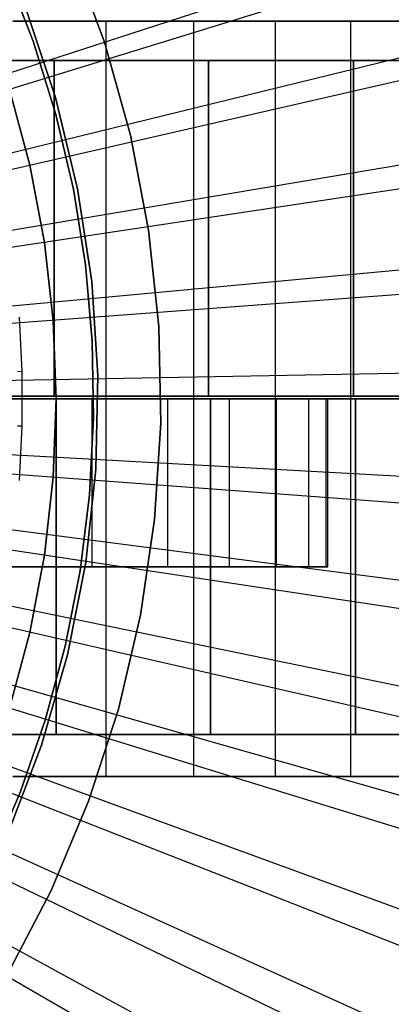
# Model space of a CAD drawing. Extents: x 0.1 to 20.1, y -10 to 10.
# Tile 97 of 127: x 12.5 to 13.4, y -1.4 to 0.9. Entities that reach past the tile are written whole.
import ezdxf

# ---------------------------------------------------------------- set-up
doc = ezdxf.new("R2010")
doc.units = 0
doc.header["$LTSCALE"] = 2.54
doc.layers.get('0').update_dxf_attribs({"linetype": 'CONTINUOUS'})

# ---------------------------------------------------------------- blocks, each defined once
blk = doc.blocks.new('DROPS_COLOR_E_STL')
at = {"color": 0}
for p, q in [((10.956, 0.2781, 14.6961), (19.6106, 3.0902, 1.7)), ((10.956, 0.2781, 14.6961), (19.6106, 3.0902, 1.7)), ((19.5624, 2.9188, 1.7), (10.9202, 0.253, 14.6161)), ((19.5624, 2.9188, 1.7), (10.9202, 0.253, 14.6161)), ((10.9742, 0.2141, 14.6961), (19.8128, 2.3794, 1.7)), ((10.9742, 0.2141, 14.6961), (19.8128, 2.3794, 1.7)), ((19.7541, 2.2035, 1.7), (10.9368, 0.191, 14.6161)), ((19.7541, 2.2035, 1.7), (10.9368, 0.191, 14.6161)), ((10.9876, 0.149, 14.6961), (19.962, 1.6555, 1.7)), ((10.9876, 0.149, 14.6961), (19.962, 1.6555, 1.7)), ((19.8917, 1.4759, 1.7), (10.9488, 0.1279, 14.6161)), ((19.8917, 1.4759, 1.7), (10.9488, 0.1279, 14.6161)), ((12.7154, 0.8498, 171.7), (12.6351, 1.0657, 171.7)), ((12.6351, 1.0657, 164.1), (12.7154, 0.8498, 164.1)), ((12.7154, 0.8498, 171.7), (12.6351, 1.0657, 171.7)), ((12.6351, 1.0657, 164.1), (12.7154, 0.8498, 164.1)), ((12.5457, 0.8523, 164.4), (12.4795, 1.0227, 164.4)), ((12.4795, 1.0227, 164.3), (12.5457, 0.8523, 164.3)), ((12.5457, 0.8523, 164.4), (12.4795, 1.0227, 164.4)), ((12.4795, 1.0227, 164.3), (12.5457, 0.8523, 164.3)), ((10.9962, 0.083, 14.6961), (20.0573, 0.9227, 1.7)), ((10.9962, 0.083, 14.6961), (20.0573, 0.9227, 1.7)), ((12.528, 0.93, 171.7), (12.5989, 0.7179, 171.7)), ((12.5989, 0.7179, 164.1), (12.528, 0.93, 164.1)), ((12.5989, 0.7179, 164.1), (12.528, 0.93, 164.1)), ((12.528, 0.93, 171.7), (12.5989, 0.7179, 171.7)), ((12.7194, 0.9, 25.5153), (12.4971, 0.9, 25.6945)), ((12.4971, 0.9, 19.2901), (12.7194, 0.9, 19.4693)), ((12.4971, 0.9, 19.2901), (12.7194, 0.9, 19.4693)), ((12.7194, 0.9, 25.5153), (12.4971, 0.9, 25.6945)), ((12.7194, -0.9, 25.5153), (12.7194, 0.9, 25.5153)), ((12.9284, 0.9, 25.3207), (12.7194, 0.9, 25.5153)), ((12.7194, -0.9, 25.5153), (12.7194, 0.9, 25.5153)), ((12.7194, -0.9, 19.4693), (12.7194, 0.9, 19.4693)), ((12.7194, 0.9, 19.4693), (12.9284, 0.9, 19.6639)), ((12.7194, -0.9, 19.4693), (12.7194, 0.9, 19.4693)), ((12.7194, 0.9, 19.4693), (12.9284, 0.9, 19.6639)), ((12.9284, 0.9, 25.3207), (12.7194, 0.9, 25.5153)), ((12.9284, -0.9, 25.3207), (12.9284, 0.9, 25.3207)), ((13.123, 0.9, 25.1117), (12.9284, 0.9, 25.3207)), ((12.9284, -0.9, 25.3207), (12.9284, 0.9, 25.3207)), ((12.9284, -0.9, 19.6639), (12.9284, 0.9, 19.6639)), ((12.9284, 0.9, 19.6639), (13.123, 0.9, 19.8729)), ((12.9284, -0.9, 19.6639), (12.9284, 0.9, 19.6639)), ((12.9284, 0.9, 19.6639), (13.123, 0.9, 19.8729)), ((13.123, 0.9, 25.1117), (12.9284, 0.9, 25.3207)), ((13.123, -0.9, 25.1117), (13.123, 0.9, 25.1117)), ((13.3022, 0.9, 24.8894), (13.123, 0.9, 25.1117)), ((13.123, -0.9, 25.1117), (13.123, 0.9, 25.1117)), ((13.123, -0.9, 19.8729), (13.123, 0.9, 19.8729)), ((13.123, 0.9, 19.8729), (13.3022, 0.9, 20.0952)), ((13.123, -0.9, 19.8729), (13.123, 0.9, 19.8729)), ((13.123, 0.9, 19.8729), (13.3022, 0.9, 20.0952)), ((13.3022, 0.9, 24.8894), (13.123, 0.9, 25.1117)), ((13.3022, -0.9, 24.8894), (13.3022, 0.9, 24.8894)), ((13.465, 0.9, 24.6549), (13.3022, 0.9, 24.8894)), ((13.3022, -0.9, 24.8894), (13.3022, 0.9, 24.8894)), ((13.3022, -0.9, 20.0952), (13.3022, 0.9, 20.0952)), ((13.3022, 0.9, 20.0952), (13.465, 0.9, 20.3297)), ((13.3022, -0.9, 20.0952), (13.3022, 0.9, 20.0952)), ((13.3022, 0.9, 20.0952), (13.465, 0.9, 20.3297)), ((13.465, 0.9, 24.6549), (13.3022, 0.9, 24.8894)), ((12.5998, 0.6777, 164.4), (12.5457, 0.8523, 164.4)), ((12.5457, 0.8523, 164.3), (12.5998, 0.6777, 164.3)), ((12.5457, 0.8523, 164.4), (12.5457, 0.8523, 164.3)), ((12.5998, 0.6777, 164.4), (12.5457, 0.8523, 164.4)), ((12.5457, 0.8523, 164.3), (12.5998, 0.6777, 164.3)), ((12.5457, 0.8523, 164.4), (12.5457, 0.8523, 164.3)), ((12.7773, 0.628, 171.7), (12.7154, 0.8498, 171.7)), ((12.7154, 0.8498, 164.1), (12.7773, 0.628, 164.1)), ((12.7154, 0.8498, 171.7), (12.7154, 0.8498, 164.1)), ((12.7773, 0.628, 171.7), (12.7154, 0.8498, 171.7)), ((12.7154, 0.8498, 164.1), (12.7773, 0.628, 164.1)), ((12.7154, 0.8498, 171.7), (12.7154, 0.8498, 164.1)), ((12.2083, 0.8062, 30.0372), (12.5952, 0.8062, 30.2387)), ((12.5952, 0.8062, 48.8989), (12.2083, 0.8062, 49.1003)), ((12.2083, 0.8062, 30.0372), (12.5952, 0.8062, 30.2387)), ((12.5952, 0.8062, 48.8989), (12.2083, 0.8062, 49.1003)), ((12.5952, 0.8062, 30.2387), (12.5952, 0.0062, 30.2387)), ((12.5952, 0.8062, 30.2387), (12.9631, 0.8062, 30.473)), ((12.5952, 0.8062, 30.2387), (12.5952, 0.0062, 30.2387)), ((12.5952, 0.0062, 48.8989), (12.5952, 0.8062, 48.8989)), ((12.9631, 0.8062, 48.6645), (12.5952, 0.8062, 48.8989)), ((12.5952, 0.0062, 48.8989), (12.5952, 0.8062, 48.8989)), ((12.5952, 0.8062, 30.2387), (12.9631, 0.8062, 30.473)), ((12.9631, 0.8062, 48.6645), (12.5952, 0.8062, 48.8989)), ((12.9631, 0.8062, 30.473), (12.9631, 0.0062, 30.473)), ((12.9631, 0.8062, 30.473), (13.3091, 0.8062, 30.7386)), ((12.9631, 0.8062, 30.473), (12.9631, 0.0062, 30.473)), ((12.9631, 0.0062, 48.6645), (12.9631, 0.8062, 48.6645)), ((13.3091, 0.8062, 48.399), (12.9631, 0.8062, 48.6645)), ((12.9631, 0.0062, 48.6645), (12.9631, 0.8062, 48.6645)), ((12.9631, 0.8062, 30.473), (13.3091, 0.8062, 30.7386)), ((13.3091, 0.8062, 48.399), (12.9631, 0.8062, 48.6645)), ((13.3091, 0.8062, 30.7386), (13.3091, 0.0062, 30.7386)), ((13.3091, 0.8062, 30.7386), (13.6307, 0.8062, 31.0332)), ((13.3091, 0.8062, 30.7386), (13.3091, 0.0062, 30.7386)), ((13.3091, 0.0062, 48.399), (13.3091, 0.8062, 48.399)), ((13.6307, 0.8062, 48.1043), (13.3091, 0.8062, 48.399)), ((13.3091, 0.0062, 48.399), (13.3091, 0.8062, 48.399)), ((13.3091, 0.8062, 30.7386), (13.6307, 0.8062, 31.0332)), ((13.6307, 0.8062, 48.1043), (13.3091, 0.8062, 48.399)), ((19.9746, 0.74, 1.7), (10.956, 0.0641, 14.6161)), ((19.9746, 0.74, 1.7), (10.956, 0.0641, 14.6161)), ((12.5373, 0.5563, 6.6383), (12.4889, 0.7369, 6.6383)), ((12.4889, 0.7369, 6.7413), (12.5373, 0.5563, 6.7413)), ((12.5373, 0.5563, 6.6383), (12.4889, 0.7369, 6.6383)), ((12.4889, 0.7369, 6.7413), (12.5373, 0.5563, 6.7413)), ((12.5989, 0.7179, 171.7), (12.6514, 0.5004, 171.7)), ((12.6514, 0.5004, 164.1), (12.5989, 0.7179, 164.1)), ((12.5989, 0.7179, 164.1), (12.5989, 0.7179, 171.7)), ((12.5989, 0.7179, 164.1), (12.5989, 0.7179, 171.7)), ((12.6514, 0.5004, 164.1), (12.5989, 0.7179, 164.1)), ((12.5989, 0.7179, 171.7), (12.6514, 0.5004, 171.7)), ((12.6413, 0.4997, 164.4), (12.5998, 0.6777, 164.4)), ((12.5998, 0.6777, 164.3), (12.6413, 0.4997, 164.3)), ((12.5998, 0.6777, 164.4), (12.5998, 0.6777, 164.3)), ((12.6413, 0.4997, 164.4), (12.5998, 0.6777, 164.4)), ((12.5998, 0.6777, 164.3), (12.6413, 0.4997, 164.3)), ((12.5998, 0.6777, 164.4), (12.5998, 0.6777, 164.3)), ((12.8205, 0.4017, 171.7), (12.7773, 0.628, 171.7)), ((12.7773, 0.628, 164.1), (12.8205, 0.4017, 164.1)), ((12.7773, 0.628, 171.7), (12.7773, 0.628, 164.1)), ((12.8205, 0.4017, 171.7), (12.7773, 0.628, 171.7)), ((12.7773, 0.628, 164.1), (12.8205, 0.4017, 164.1)), ((12.7773, 0.628, 171.7), (12.7773, 0.628, 164.1)), ((12.5721, 0.3726, 6.6383), (12.5373, 0.5563, 6.6383)), ((12.5373, 0.5563, 6.6383), (12.5373, 0.5563, 6.7413)), ((12.5373, 0.5563, 6.7413), (12.5721, 0.3726, 6.7413)), ((12.5373, 0.5563, 6.6383), (12.5373, 0.5563, 6.7413)), ((12.5721, 0.3726, 6.6383), (12.5373, 0.5563, 6.6383)), ((12.5373, 0.5563, 6.7413), (12.5721, 0.3726, 6.7413)), ((12.6703, 0.3192, 164.4), (12.6413, 0.4997, 164.4)), ((12.6413, 0.4997, 164.3), (12.6703, 0.3192, 164.3)), ((12.6413, 0.4997, 164.4), (12.6413, 0.4997, 164.3)), ((12.6703, 0.3192, 164.4), (12.6413, 0.4997, 164.4)), ((12.6413, 0.4997, 164.3), (12.6703, 0.3192, 164.3)), ((12.6413, 0.4997, 164.4), (12.6413, 0.4997, 164.3)), ((12.6514, 0.5004, 171.7), (12.685, 0.2792, 171.7)), ((12.685, 0.2792, 164.1), (12.6514, 0.5004, 164.1)), ((12.6514, 0.5004, 164.1), (12.6514, 0.5004, 171.7)), ((12.6514, 0.5004, 164.1), (12.6514, 0.5004, 171.7)), ((12.685, 0.2792, 164.1), (12.6514, 0.5004, 164.1)), ((12.6514, 0.5004, 171.7), (12.685, 0.2792, 171.7)), ((12.8446, 0.1727, 171.7), (12.8205, 0.4017, 171.7)), ((12.8205, 0.4017, 164.1), (12.8446, 0.1727, 164.1)), ((12.8205, 0.4017, 171.7), (12.8205, 0.4017, 164.1)), ((12.8446, 0.1727, 171.7), (12.8205, 0.4017, 171.7)), ((12.8205, 0.4017, 164.1), (12.8446, 0.1727, 164.1)), ((12.8205, 0.4017, 171.7), (12.8205, 0.4017, 164.1)), ((12.593, 0.1868, 6.6383), (12.5721, 0.3726, 6.6383)), ((12.5721, 0.3726, 6.6383), (12.5721, 0.3726, 6.7413)), ((12.5721, 0.3726, 6.7413), (12.593, 0.1868, 6.7413)), ((12.5721, 0.3726, 6.6383), (12.5721, 0.3726, 6.7413)), ((12.593, 0.1868, 6.6383), (12.5721, 0.3726, 6.6383)), ((12.5721, 0.3726, 6.7413), (12.593, 0.1868, 6.7413)), ((12.6864, 0.1371, 164.4), (12.6703, 0.3192, 164.4)), ((12.6703, 0.3192, 164.3), (12.6864, 0.1371, 164.3)), ((12.6703, 0.3192, 164.4), (12.6703, 0.3192, 164.3)), ((12.6864, 0.1371, 164.4), (12.6703, 0.3192, 164.4)), ((12.6703, 0.3192, 164.3), (12.6864, 0.1371, 164.3)), ((12.6703, 0.3192, 164.4), (12.6703, 0.3192, 164.3)), ((12.685, 0.2792, 171.7), (12.6994, 0.0559, 171.7)), ((12.6994, 0.0559, 164.1), (12.685, 0.2792, 164.1)), ((12.685, 0.2792, 164.1), (12.685, 0.2792, 171.7)), ((12.685, 0.2792, 164.1), (12.685, 0.2792, 171.7)), ((12.6994, 0.0559, 164.1), (12.685, 0.2792, 164.1)), ((12.685, 0.2792, 171.7), (12.6994, 0.0559, 171.7)), ((12.5196, 0.065, 6.7413), (12.5127, 0.1948, 6.7413)), ((12.5196, 0.065, 6.7413), (12.5127, 0.1948, 6.7413)), ((10.9998, 0.0166, 14.6961), (20.0983, 0.1848, 1.7)), ((10.9998, 0.0166, 14.6961), (20.0983, 0.1848, 1.7)), ((12.6, 0, 6.6383), (12.593, 0.1868, 6.6383)), ((12.593, 0.1868, 6.6383), (12.593, 0.1868, 6.7413)), ((12.593, 0.1868, 6.7413), (12.6, 0, 6.7413)), ((12.593, 0.1868, 6.6383), (12.593, 0.1868, 6.7413)), ((12.6, 0, 6.6383), (12.593, 0.1868, 6.6383)), ((12.593, 0.1868, 6.7413), (12.6, 0, 6.7413)), ((12.8494, -0.0576, 171.7), (12.8446, 0.1727, 171.7)), ((12.8446, 0.1727, 164.1), (12.8494, -0.0576, 164.1)), ((12.8446, 0.1727, 171.7), (12.8446, 0.1727, 164.1)), ((12.8494, -0.0576, 171.7), (12.8446, 0.1727, 171.7)), ((12.8446, 0.1727, 164.1), (12.8494, -0.0576, 164.1)), ((12.8446, 0.1727, 171.7), (12.8446, 0.1727, 164.1)), ((12.6896, -0.0457, 164.4), (12.6864, 0.1371, 164.4)), ((12.6864, 0.1371, 164.3), (12.6896, -0.0457, 164.3)), ((12.6864, 0.1371, 164.4), (12.6864, 0.1371, 164.3)), ((12.6896, -0.0457, 164.4), (12.6864, 0.1371, 164.4)), ((12.6864, 0.1371, 164.3), (12.6896, -0.0457, 164.3)), ((12.6864, 0.1371, 164.4), (12.6864, 0.1371, 164.3)), ((12.5196, 0.065, 6.7413), (12.5081, 0.0647, 6.8814)), ((12.5196, 0.065, 6.7413), (12.5081, 0.0647, 6.8814)), ((12.5196, -0.065, 6.7413), (12.5196, 0.065, 6.7413)), ((12.5196, -0.065, 6.7413), (12.5196, 0.065, 6.7413)), ((12.6994, 0.0559, 171.7), (12.6946, -0.1677, 171.7)), ((12.6946, -0.1677, 164.1), (12.6994, 0.0559, 164.1)), ((12.6946, -0.1677, 164.1), (12.6994, 0.0559, 164.1)), ((12.6994, 0.0559, 171.7), (12.6946, -0.1677, 171.7)), ((12.6994, 0.0559, 164.1), (12.6994, 0.0559, 171.7)), ((12.6994, 0.0559, 164.1), (12.6994, 0.0559, 171.7)), ((12.2083, 0.0062, 30.0372), (12.5952, 0.0062, 30.2387)), ((12.5952, 0.0062, 48.8989), (12.2083, 0.0062, 49.1003)), ((12.2083, 0.0062, 30.0372), (12.5952, 0.0062, 30.2387)), ((12.5952, 0.0062, 48.8989), (12.2083, 0.0062, 49.1003)), ((12.2131, 0, 49.0996), (12.6, 0, 48.8982)), ((12.6, 0, 30.238), (12.2131, 0, 30.0366)), ((12.6, 0, 30.238), (12.2131, 0, 30.0366)), ((12.2131, 0, 49.0996), (12.6, 0, 48.8982)), ((12.4729, 0, 33.2308), (12.6853, 0, 33.5895)), ((12.6853, 0, 45.5467), (12.4729, 0, 45.9054)), ((12.4729, 0, 33.2308), (12.6853, 0, 33.5895)), ((12.6853, 0, 45.5467), (12.4729, 0, 45.9054)), ((12.5952, 0.0062, 30.2387), (12.9631, 0.0062, 30.473)), ((12.9631, 0.0062, 48.6645), (12.5952, 0.0062, 48.8989)), ((12.5952, 0.0062, 30.2387), (12.9631, 0.0062, 30.473)), ((12.9631, 0.0062, 48.6645), (12.5952, 0.0062, 48.8989)), ((12.6, 0, 48.8982), (12.9679, 0, 48.6639)), ((12.9679, 0, 30.4723), (12.6, 0, 30.238)), ((12.6, 0, 30.238), (12.6, -0.8, 30.238)), ((12.9679, 0, 30.4723), (12.6, 0, 30.238)), ((12.6, 0, 30.238), (12.6, -0.8, 30.238)), ((12.6, -0.8, 48.8982), (12.6, 0, 48.8982)), ((12.6, 0, 48.8982), (12.9679, 0, 48.6639)), ((12.6, -0.8, 48.8982), (12.6, 0, 48.8982)), ((12.6853, 0, 33.5895), (12.8656, 0, 33.9653)), ((12.8656, 0, 45.1709), (12.6853, 0, 45.5467)), ((12.6853, 0, 33.5895), (12.8656, 0, 33.9653)), ((12.6853, 0, 33.5895), (12.6853, -0.4, 33.5895)), ((12.6853, 0, 33.5895), (12.6853, -0.4, 33.5895)), ((12.6853, 0, 45.5467), (12.6853, -0.4, 45.5467)), ((12.6853, 0, 45.5467), (12.6853, -0.4, 45.5467)), ((12.8656, 0, 45.1709), (12.6853, 0, 45.5467)), ((12.8656, 0, 33.9653), (13.0125, 0, 34.3554)), ((13.0125, 0, 44.7808), (12.8656, 0, 45.1709)), ((12.8656, 0, 33.9653), (13.0125, 0, 34.3554)), ((12.8656, 0, 33.9653), (12.8656, -0.4, 33.9653)), ((12.8656, 0, 33.9653), (12.8656, -0.4, 33.9653)), ((12.8656, 0, 45.1709), (12.8656, -0.4, 45.1709)), ((12.8656, 0, 45.1709), (12.8656, -0.4, 45.1709)), ((13.0125, 0, 44.7808), (12.8656, 0, 45.1709)), ((12.9631, 0.0062, 30.473), (13.3091, 0.0062, 30.7386)), ((13.3091, 0.0062, 48.399), (12.9631, 0.0062, 48.6645)), ((12.9631, 0.0062, 30.473), (13.3091, 0.0062, 30.7386)), ((13.3091, 0.0062, 48.399), (12.9631, 0.0062, 48.6645)), ((12.9679, 0, 48.6639), (13.3139, 0, 48.3983)), ((13.3139, 0, 30.7379), (12.9679, 0, 30.4723)), ((12.9679, 0, 30.4723), (12.9679, -0.8, 30.4723)), ((13.3139, 0, 30.7379), (12.9679, 0, 30.4723)), ((12.9679, 0, 30.4723), (12.9679, -0.8, 30.4723)), ((12.9679, -0.8, 48.6639), (12.9679, 0, 48.6639)), ((12.9679, 0, 48.6639), (13.3139, 0, 48.3983)), ((12.9679, -0.8, 48.6639), (12.9679, 0, 48.6639)), ((13.0125, 0, 34.3554), (13.1249, 0, 34.7568)), ((13.1249, 0, 44.3794), (13.0125, 0, 44.7808)), ((13.0125, 0, 34.3554), (13.1249, 0, 34.7568)), ((13.0125, 0, 34.3554), (13.0125, -0.4, 34.3554)), ((13.0125, 0, 34.3554), (13.0125, -0.4, 34.3554)), ((13.0125, 0, 44.7808), (13.0125, -0.4, 44.7808)), ((13.0125, 0, 44.7808), (13.0125, -0.4, 44.7808)), ((13.1249, 0, 44.3794), (13.0125, 0, 44.7808)), ((13.1249, 0, 34.7568), (13.2019, 0, 35.1665)), ((13.2019, 0, 43.9697), (13.1249, 0, 44.3794)), ((13.1249, 0, 34.7568), (13.2019, 0, 35.1665)), ((13.1249, 0, 34.7568), (13.1249, -0.4, 34.7568)), ((13.1249, 0, 34.7568), (13.1249, -0.4, 34.7568)), ((13.1249, 0, 44.3794), (13.1249, -0.4, 44.3794)), ((13.1249, 0, 44.3794), (13.1249, -0.4, 44.3794)), ((13.2019, 0, 43.9697), (13.1249, 0, 44.3794)), ((13.2019, 0, 35.1665), (13.243, 0, 35.5813)), ((13.243, 0, 43.5549), (13.2019, 0, 43.9697)), ((13.2019, 0, 35.1665), (13.243, 0, 35.5813)), ((13.2019, 0, 35.1665), (13.2019, -0.4, 35.1665)), ((13.2019, 0, 35.1665), (13.2019, -0.4, 35.1665)), ((13.2019, 0, 43.9697), (13.2019, -0.4, 43.9697)), ((13.2019, 0, 43.9697), (13.2019, -0.4, 43.9697)), ((13.243, 0, 43.5549), (13.2019, 0, 43.9697)), ((13.243, 0, 35.5813), (13.2478, 0, 35.9981)), ((13.2478, 0, 43.1381), (13.243, 0, 43.5549)), ((13.243, 0, 35.5813), (13.2478, 0, 35.9981)), ((13.243, 0, 35.5813), (13.243, -0.4, 35.5813)), ((13.243, 0, 35.5813), (13.243, -0.4, 35.5813)), ((13.243, 0, 43.5549), (13.243, -0.4, 43.5549)), ((13.243, 0, 43.5549), (13.243, -0.4, 43.5549)), ((13.2478, 0, 43.1381), (13.243, 0, 43.5549)), ((13.2478, 0, 35.9981), (13.2478, 0, 43.1381)), ((13.2478, -0.4, 35.9981), (13.2478, 0, 35.9981)), ((13.2478, -0.4, 43.1381), (13.2478, 0, 43.1381)), ((13.2478, 0, 35.9981), (13.2478, 0, 43.1381)), ((13.2478, -0.4, 35.9981), (13.2478, 0, 35.9981)), ((13.2478, -0.4, 43.1381), (13.2478, 0, 43.1381)), ((13.3091, 0.0062, 30.7386), (13.6307, 0.0062, 31.0332)), ((13.6307, 0.0062, 48.1043), (13.3091, 0.0062, 48.399)), ((13.3091, 0.0062, 30.7386), (13.6307, 0.0062, 31.0332)), ((13.6307, 0.0062, 48.1043), (13.3091, 0.0062, 48.399)), ((13.3139, 0, 48.3983), (13.6355, 0, 48.1036)), ((13.6355, 0, 31.0326), (13.3139, 0, 30.7379)), ((13.3139, 0, 30.7379), (13.3139, -0.8, 30.7379)), ((13.6355, 0, 31.0326), (13.3139, 0, 30.7379)), ((13.3139, 0, 30.7379), (13.3139, -0.8, 30.7379)), ((13.3139, -0.8, 48.3983), (13.3139, 0, 48.3983)), ((13.3139, 0, 48.3983), (13.6355, 0, 48.1036)), ((13.3139, -0.8, 48.3983), (13.3139, 0, 48.3983)), ((20.0023, 0, 1.7), (10.9584, 0, 14.6161)), ((20.0023, 0, 1.7), (10.9584, 0, 14.6161)), ((12.593, -0.1868, 6.6383), (12.6, 0, 6.6383)), ((12.6, 0, 6.7413), (12.593, -0.1868, 6.7413)), ((12.593, -0.1868, 6.6383), (12.6, 0, 6.6383)), ((12.6, 0, 6.7413), (12.593, -0.1868, 6.7413)), ((12.6, 0, 6.6383), (12.6, 0, 6.7413)), ((12.6, 0, 6.6383), (12.6, 0, 6.7413)), ((12.6799, -0.2283, 164.4), (12.6896, -0.0457, 164.4)), ((12.6896, -0.0457, 164.3), (12.6799, -0.2283, 164.3)), ((12.6799, -0.2283, 164.4), (12.6896, -0.0457, 164.4)), ((12.6896, -0.0457, 164.3), (12.6799, -0.2283, 164.3)), ((12.6896, -0.0457, 164.4), (12.6896, -0.0457, 164.3)), ((12.6896, -0.0457, 164.4), (12.6896, -0.0457, 164.3)), ((19.9746, -0.74, 1.7), (10.956, -0.0641, 14.6161)), ((19.9746, -0.74, 1.7), (10.956, -0.0641, 14.6161)), ((10.9986, -0.0499, 14.6961), (20.0846, -0.5541, 1.7)), ((10.9986, -0.0499, 14.6961), (20.0846, -0.5541, 1.7)), ((12.5196, -0.065, 6.7413), (12.5081, -0.0647, 6.8814)), ((12.5196, -0.065, 6.7413), (12.5081, -0.0647, 6.8814)), ((12.5127, -0.1948, 6.7413), (12.5196, -0.065, 6.7413)), ((12.5127, -0.1948, 6.7413), (12.5196, -0.065, 6.7413)), ((12.8349, -0.2875, 171.7), (12.8494, -0.0576, 171.7)), ((12.8494, -0.0576, 164.1), (12.8349, -0.2875, 164.1)), ((12.8349, -0.2875, 171.7), (12.8494, -0.0576, 171.7)), ((12.8494, -0.0576, 164.1), (12.8349, -0.2875, 164.1)), ((12.8494, -0.0576, 171.7), (12.8494, -0.0576, 164.1)), ((12.8494, -0.0576, 171.7), (12.8494, -0.0576, 164.1)), ((10.9925, -0.1161, 14.6961), (20.0164, -1.29, 1.7)), ((10.9925, -0.1161, 14.6961), (20.0164, -1.29, 1.7)), ((19.8917, -1.4759, 1.7), (10.9488, -0.1279, 14.6161)), ((19.8917, -1.4759, 1.7), (10.9488, -0.1279, 14.6161)), ((10.9815, -0.1817, 14.6961), (19.8941, -2.0188, 1.7)), ((10.9815, -0.1817, 14.6961), (19.8941, -2.0188, 1.7)), ((12.5721, -0.3726, 6.6383), (12.593, -0.1868, 6.6383)), ((12.593, -0.1868, 6.7413), (12.5721, -0.3726, 6.7413)), ((12.5721, -0.3726, 6.6383), (12.593, -0.1868, 6.6383)), ((12.593, -0.1868, 6.7413), (12.5721, -0.3726, 6.7413)), ((12.593, -0.1868, 6.6383), (12.593, -0.1868, 6.7413)), ((12.593, -0.1868, 6.6383), (12.593, -0.1868, 6.7413)), ((12.6946, -0.1677, 171.7), (12.6706, -0.3901, 171.7)), ((12.6706, -0.3901, 164.1), (12.6946, -0.1677, 164.1)), ((12.6706, -0.3901, 164.1), (12.6946, -0.1677, 164.1)), ((12.6946, -0.1677, 171.7), (12.6706, -0.3901, 171.7)), ((12.6946, -0.1677, 164.1), (12.6946, -0.1677, 171.7)), ((12.6946, -0.1677, 164.1), (12.6946, -0.1677, 171.7)), ((19.7541, -2.2035, 1.7), (10.9368, -0.191, 14.6161)), ((19.7541, -2.2035, 1.7), (10.9368, -0.191, 14.6161)), ((12.6574, -0.4097, 164.4), (12.6799, -0.2283, 164.4)), ((12.6799, -0.2283, 164.3), (12.6574, -0.4097, 164.3)), ((12.6574, -0.4097, 164.4), (12.6799, -0.2283, 164.4)), ((12.6799, -0.2283, 164.3), (12.6574, -0.4097, 164.3)), ((12.6799, -0.2283, 164.4), (12.6799, -0.2283, 164.3)), ((12.6799, -0.2283, 164.4), (12.6799, -0.2283, 164.3)), ((19.5624, -2.9188, 1.7), (10.9202, -0.253, 14.6161)), ((19.5624, -2.9188, 1.7), (10.9202, -0.253, 14.6161)), ((10.9656, -0.2463, 14.6961), (19.7183, -2.7366, 1.7)), ((10.9656, -0.2463, 14.6961), (19.7183, -2.7366, 1.7)), ((12.8013, -0.5153, 171.7), (12.8349, -0.2875, 171.7)), ((12.8349, -0.2875, 164.1), (12.8013, -0.5153, 164.1)), ((12.8013, -0.5153, 171.7), (12.8349, -0.2875, 171.7)), ((12.8349, -0.2875, 164.1), (12.8013, -0.5153, 164.1)), ((12.8349, -0.2875, 171.7), (12.8349, -0.2875, 164.1)), ((12.8349, -0.2875, 171.7), (12.8349, -0.2875, 164.1)), ((19.3178, -3.6177, 1.7), (10.899, -0.3136, 14.6161)), ((19.3178, -3.6177, 1.7), (10.899, -0.3136, 14.6161)), ((10.9451, -0.3096, 14.6961), (19.4899, -3.4395, 1.7)), ((10.9451, -0.3096, 14.6961), (19.4899, -3.4395, 1.7)), ((19.0217, -4.2965, 1.7), (10.8734, -0.3724, 14.6161)), ((19.0217, -4.2965, 1.7), (10.8734, -0.3724, 14.6161)), ((10.9199, -0.3711, 14.6961), (19.2102, -4.1236, 1.7)), ((10.9199, -0.3711, 14.6961), (19.2102, -4.1236, 1.7)), ((12.5373, -0.5563, 6.6383), (12.5721, -0.3726, 6.6383)), ((12.5721, -0.3726, 6.7413), (12.5373, -0.5563, 6.7413)), ((12.5373, -0.5563, 6.6383), (12.5721, -0.3726, 6.6383)), ((12.5721, -0.3726, 6.7413), (12.5373, -0.5563, 6.7413)), ((12.5721, -0.3726, 6.6383), (12.5721, -0.3726, 6.7413)), ((12.5721, -0.3726, 6.6383), (12.5721, -0.3726, 6.7413)), ((12.6706, -0.3901, 171.7), (12.6275, -0.6097, 171.7)), ((12.6275, -0.6097, 164.1), (12.6706, -0.3901, 164.1)), ((12.6275, -0.6097, 164.1), (12.6706, -0.3901, 164.1)), ((12.6706, -0.3901, 171.7), (12.6275, -0.6097, 171.7)), ((12.6706, -0.3901, 164.1), (12.6706, -0.3901, 171.7)), ((12.6706, -0.3901, 164.1), (12.6706, -0.3901, 171.7)), ((12.6853, -0.4, 33.5895), (12.4729, -0.4, 33.2308)), ((12.4729, -0.4, 45.9054), (12.6853, -0.4, 45.5467)), ((12.6853, -0.4, 33.5895), (12.4729, -0.4, 33.2308)), ((12.4729, -0.4, 45.9054), (12.6853, -0.4, 45.5467)), ((12.6221, -0.5891, 164.4), (12.6574, -0.4097, 164.4)), ((12.6574, -0.4097, 164.3), (12.6221, -0.5891, 164.3)), ((12.6221, -0.5891, 164.4), (12.6574, -0.4097, 164.4)), ((12.6574, -0.4097, 164.3), (12.6221, -0.5891, 164.3)), ((12.6574, -0.4097, 164.4), (12.6574, -0.4097, 164.3)), ((12.6574, -0.4097, 164.4), (12.6574, -0.4097, 164.3)), ((12.8656, -0.4, 33.9653), (12.6853, -0.4, 33.5895)), ((12.6853, -0.4, 45.5467), (12.8656, -0.4, 45.1709)), ((12.8656, -0.4, 33.9653), (12.6853, -0.4, 33.5895)), ((12.6853, -0.4, 45.5467), (12.8656, -0.4, 45.1709)), ((13.0125, -0.4, 34.3554), (12.8656, -0.4, 33.9653)), ((12.8656, -0.4, 45.1709), (13.0125, -0.4, 44.7808)), ((13.0125, -0.4, 34.3554), (12.8656, -0.4, 33.9653)), ((12.8656, -0.4, 45.1709), (13.0125, -0.4, 44.7808)), ((13.1249, -0.4, 34.7568), (13.0125, -0.4, 34.3554)), ((13.0125, -0.4, 44.7808), (13.1249, -0.4, 44.3794)), ((13.1249, -0.4, 34.7568), (13.0125, -0.4, 34.3554)), ((13.0125, -0.4, 44.7808), (13.1249, -0.4, 44.3794)), ((13.2019, -0.4, 35.1665), (13.1249, -0.4, 34.7568)), ((13.1249, -0.4, 44.3794), (13.2019, -0.4, 43.9697)), ((13.2019, -0.4, 35.1665), (13.1249, -0.4, 34.7568)), ((13.1249, -0.4, 44.3794), (13.2019, -0.4, 43.9697)), ((13.243, -0.4, 35.5813), (13.2019, -0.4, 35.1665)), ((13.2019, -0.4, 43.9697), (13.243, -0.4, 43.5549)), ((13.243, -0.4, 35.5813), (13.2019, -0.4, 35.1665)), ((13.2019, -0.4, 43.9697), (13.243, -0.4, 43.5549)), ((13.243, -0.4, 43.5549), (13.2478, -0.4, 43.1381)), ((13.2478, -0.4, 35.9981), (13.243, -0.4, 35.5813)), ((13.2478, -0.4, 35.9981), (13.243, -0.4, 35.5813)), ((13.243, -0.4, 43.5549), (13.2478, -0.4, 43.1381)), ((13.2478, -0.4, 43.1381), (13.2478, -0.4, 35.9981)), ((13.2478, -0.4, 43.1381), (13.2478, -0.4, 35.9981)), ((18.6757, -4.9512, 1.7), (10.8434, -0.4292, 14.6161)), ((18.6757, -4.9512, 1.7), (10.8434, -0.4292, 14.6161)), ((10.8903, -0.4307, 14.6961), (18.8808, -4.7851, 1.7)), ((10.8903, -0.4307, 14.6961), (18.8808, -4.7851, 1.7)), ((12.7487, -0.7395, 171.7), (12.8013, -0.5153, 171.7)), ((12.8013, -0.5153, 164.1), (12.7487, -0.7395, 164.1)), ((12.7487, -0.7395, 171.7), (12.8013, -0.5153, 171.7)), ((12.8013, -0.5153, 164.1), (12.7487, -0.7395, 164.1)), ((12.8013, -0.5153, 171.7), (12.8013, -0.5153, 164.1)), ((12.8013, -0.5153, 171.7), (12.8013, -0.5153, 164.1)), ((12.4889, -0.7369, 6.6383), (12.5373, -0.5563, 6.6383)), ((12.5373, -0.5563, 6.7413), (12.4889, -0.7369, 6.7413)), ((12.4889, -0.7369, 6.6383), (12.5373, -0.5563, 6.6383)), ((12.5373, -0.5563, 6.7413), (12.4889, -0.7369, 6.7413)), ((12.5373, -0.5563, 6.6383), (12.5373, -0.5563, 6.7413)), ((12.5373, -0.5563, 6.6383), (12.5373, -0.5563, 6.7413)), ((12.6275, -0.6097, 171.7), (12.5657, -0.8247, 171.7)), ((12.5657, -0.8247, 164.1), (12.6275, -0.6097, 164.1)), ((12.5657, -0.8247, 164.1), (12.6275, -0.6097, 164.1)), ((12.6275, -0.6097, 171.7), (12.5657, -0.8247, 171.7)), ((12.5743, -0.7655, 164.4), (12.6221, -0.5891, 164.4)), ((12.6221, -0.5891, 164.3), (12.5743, -0.7655, 164.3)), ((12.5743, -0.7655, 164.4), (12.6221, -0.5891, 164.4)), ((12.6221, -0.5891, 164.3), (12.5743, -0.7655, 164.3)), ((12.6221, -0.5891, 164.4), (12.6221, -0.5891, 164.3)), ((12.6221, -0.5891, 164.4), (12.6221, -0.5891, 164.3)), ((12.6275, -0.6097, 164.1), (12.6275, -0.6097, 171.7)), ((12.6275, -0.6097, 164.1), (12.6275, -0.6097, 171.7)), ((12.6775, -0.9586, 171.7), (12.7487, -0.7395, 171.7)), ((12.7487, -0.7395, 164.1), (12.6775, -0.9586, 164.1)), ((12.6775, -0.9586, 171.7), (12.7487, -0.7395, 171.7)), ((12.7487, -0.7395, 164.1), (12.6775, -0.9586, 164.1)), ((12.7487, -0.7395, 171.7), (12.7487, -0.7395, 164.1)), ((12.7487, -0.7395, 171.7), (12.7487, -0.7395, 164.1)), ((12.5141, -0.9381, 164.4), (12.5743, -0.7655, 164.4)), ((12.5743, -0.7655, 164.3), (12.5141, -0.9381, 164.3)), ((12.5141, -0.9381, 164.4), (12.5743, -0.7655, 164.4)), ((12.5743, -0.7655, 164.3), (12.5141, -0.9381, 164.3)), ((12.5743, -0.7655, 164.4), (12.5743, -0.7655, 164.3)), ((12.5743, -0.7655, 164.4), (12.5743, -0.7655, 164.3)), ((12.6, -0.8, 30.238), (12.2131, -0.8, 30.0366)), ((12.2131, -0.8, 49.0996), (12.6, -0.8, 48.8982)), ((12.6, -0.8, 30.238), (12.2131, -0.8, 30.0366)), ((12.2131, -0.8, 49.0996), (12.6, -0.8, 48.8982)), ((12.9679, -0.8, 30.4723), (12.6, -0.8, 30.238)), ((12.6, -0.8, 48.8982), (12.9679, -0.8, 48.6639)), ((12.9679, -0.8, 30.4723), (12.6, -0.8, 30.238)), ((12.6, -0.8, 48.8982), (12.9679, -0.8, 48.6639)), ((13.3139, -0.8, 30.7379), (12.9679, -0.8, 30.4723)), ((12.9679, -0.8, 48.6639), (13.3139, -0.8, 48.3983)), ((13.3139, -0.8, 30.7379), (12.9679, -0.8, 30.4723)), ((12.9679, -0.8, 48.6639), (13.3139, -0.8, 48.3983)), ((13.6355, -0.8, 31.0326), (13.3139, -0.8, 30.7379)), ((13.3139, -0.8, 48.3983), (13.6355, -0.8, 48.1036)), ((13.6355, -0.8, 31.0326), (13.3139, -0.8, 30.7379)), ((13.3139, -0.8, 48.3983), (13.6355, -0.8, 48.1036)), ((12.5657, -0.8247, 171.7), (12.4857, -1.0336, 171.7)), ((12.4857, -1.0336, 164.1), (12.5657, -0.8247, 164.1)), ((12.4857, -1.0336, 164.1), (12.5657, -0.8247, 164.1)), ((12.5657, -0.8247, 171.7), (12.4857, -1.0336, 171.7)), ((12.5657, -0.8247, 164.1), (12.5657, -0.8247, 171.7)), ((12.5657, -0.8247, 164.1), (12.5657, -0.8247, 171.7)), ((12.4971, -0.9, 25.6945), (12.7194, -0.9, 25.5153)), ((12.7194, -0.9, 19.4693), (12.4971, -0.9, 19.2901)), ((12.4971, -0.9, 25.6945), (12.7194, -0.9, 25.5153)), ((12.7194, -0.9, 19.4693), (12.4971, -0.9, 19.2901)), ((12.7194, -0.9, 25.5153), (12.9284, -0.9, 25.3207)), ((12.9284, -0.9, 19.6639), (12.7194, -0.9, 19.4693)), ((12.7194, -0.9, 25.5153), (12.9284, -0.9, 25.3207)), ((12.9284, -0.9, 19.6639), (12.7194, -0.9, 19.4693)), ((12.9284, -0.9, 25.3207), (13.123, -0.9, 25.1117)), ((13.123, -0.9, 19.8729), (12.9284, -0.9, 19.6639)), ((12.9284, -0.9, 25.3207), (13.123, -0.9, 25.1117)), ((13.123, -0.9, 19.8729), (12.9284, -0.9, 19.6639)), ((13.123, -0.9, 25.1117), (13.3022, -0.9, 24.8894)), ((13.3022, -0.9, 20.0952), (13.123, -0.9, 19.8729)), ((13.123, -0.9, 25.1117), (13.3022, -0.9, 24.8894)), ((13.3022, -0.9, 20.0952), (13.123, -0.9, 19.8729)), ((13.3022, -0.9, 24.8894), (13.465, -0.9, 24.6549)), ((13.465, -0.9, 20.3297), (13.3022, -0.9, 20.0952)), ((13.3022, -0.9, 24.8894), (13.465, -0.9, 24.6549)), ((13.465, -0.9, 20.3297), (13.3022, -0.9, 20.0952)), ((12.4419, -1.1061, 164.4), (12.5141, -0.9381, 164.4)), ((12.5141, -0.9381, 164.3), (12.4419, -1.1061, 164.3)), ((12.4419, -1.1061, 164.4), (12.5141, -0.9381, 164.4)), ((12.5141, -0.9381, 164.3), (12.4419, -1.1061, 164.3)), ((12.5141, -0.9381, 164.4), (12.5141, -0.9381, 164.3)), ((12.5141, -0.9381, 164.4), (12.5141, -0.9381, 164.3)), ((12.5883, -1.1709, 171.7), (12.6775, -0.9586, 171.7)), ((12.6775, -0.9586, 164.1), (12.5883, -1.1709, 164.1)), ((12.5883, -1.1709, 171.7), (12.6775, -0.9586, 171.7)), ((12.6775, -0.9586, 164.1), (12.5883, -1.1709, 164.1)), ((12.6775, -0.9586, 171.7), (12.6775, -0.9586, 164.1)), ((12.6775, -0.9586, 171.7), (12.6775, -0.9586, 164.1)), ((12.4816, -1.375, 171.7), (12.5883, -1.1709, 171.7)), ((12.5883, -1.1709, 164.1), (12.4816, -1.375, 164.1)), ((12.4816, -1.375, 171.7), (12.5883, -1.1709, 171.7)), ((12.5883, -1.1709, 164.1), (12.4816, -1.375, 164.1)), ((12.5883, -1.1709, 171.7), (12.5883, -1.1709, 164.1)), ((12.5883, -1.1709, 171.7), (12.5883, -1.1709, 164.1))]:
    blk.add_line(p, q, dxfattribs=at)

msp = doc.modelspace()

# ---------------------------------------------------------------- block references
at = {"color": 0}
msp.add_blockref('DROPS_COLOR_E_STL', (0, 0), dxfattribs=at)

doc.saveas('drawing.dxf')
